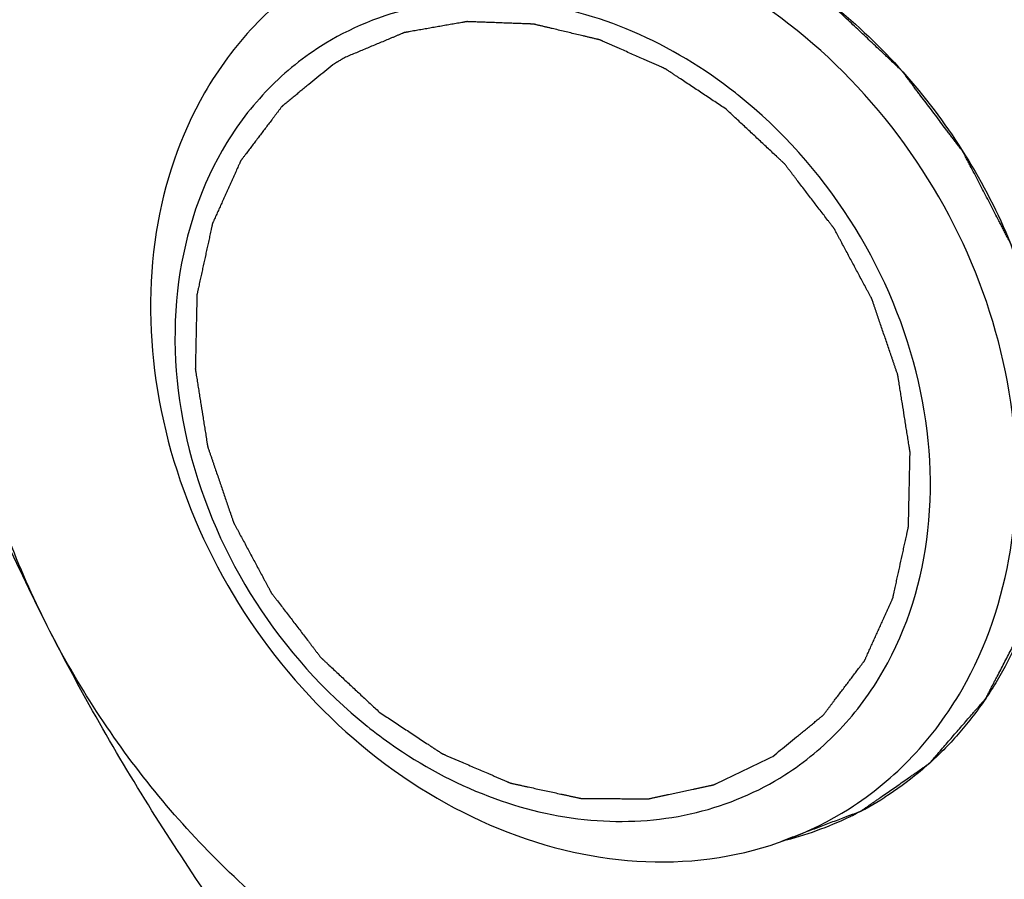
# Model space of a CAD drawing. Header units: millimetres. Extents: x 0 to 420, y 0 to 297.
# Tile 60 of 108: x 151.7 to 155.6, y 28.05 to 31.46. Entities that reach past the tile are written whole.
import ezdxf

# ---------------------------------------------------------------- set-up
doc = ezdxf.new("R2010")
doc.units = ezdxf.units.MM
doc.header["$LTSCALE"] = 23.1
doc.layers.get('0').update_dxf_attribs({"linetype": 'CONTINUOUS'})
doc.layers.add('NOS-TELESO', color=7, linetype='CONTINUOUS')
doc.layers.add('PRIR-VYST', color=7, linetype='CONTINUOUS')

msp = doc.modelspace()

# ---------------------------------------------------------------- linework, layer by layer
at = {"color": 7, "linetype": 'Continuous'}
for centre, radius, start, end in [((153.34007, 29.65561), 1.93076, 51.34359, 51.76517), ((154.28103, 30.16913), 1.93076, 231.34359, 231.76517), ((154.26426, 30.1474), 1.90331, 231.75699, 235.73579), ((154.40791, 29.50958), 1.33949, 296.1706, 302.46773), ((154.39449, 29.53925), 1.37204, 283.68747, 295.6899), ((154.40485, 29.51553), 1.34618, 295.73046, 296.17588)]:
    msp.add_arc(centre, radius, start, end, dxfattribs=at)
for points, knots in [([(154.00476, 32.88233), (154.12062, 32.86189), (154.3528, 32.80424), (154.69092, 32.67222), (155.01802, 32.49583), (155.3285, 32.27814), (155.61716, 32.02287), (155.87915, 31.73436), (156.11002, 31.41754), (156.24087, 31.19054), (156.29998, 31.07392)], [0, 0, 0, 0, 0.116708, 0.2364925, 0.3591935, 0.4844701, 0.6118311, 0.7406702, 0.8703019, 1, 1, 1, 1]), ([(151.15546, 30.68382), (151.19634, 30.77725), (151.28283, 30.96843), (151.42435, 31.26013), (151.58299, 31.56461), (151.69772, 31.77027), (151.75808, 31.87524)], [0, 0, 0, 0, 0.2290383, 0.4712067, 0.7280446, 1, 1, 1, 1]), ([(151.80662, 29.05974), (151.6898, 29.29021), (151.50727, 29.77011), (151.41822, 30.40005), (151.43919, 30.89071), (151.49945, 31.24127), (151.60346, 31.57195), (151.70211, 31.77791), (151.75808, 31.87524)], [0, 0, 0, 0, 0.264806, 0.5214932, 0.6458019, 0.7669471, 0.884936, 1, 1, 1, 1]), ([(155.43338, 28.8066), (155.53062, 28.9757), (155.66168, 29.36889), (155.64993, 30.0015), (155.44597, 30.62872), (155.07328, 31.18321), (154.57183, 31.6057), (153.99303, 31.84838), (153.39816, 31.87834), (153.03315, 31.74382), (152.87838, 31.64533)], [0, 0, 0, 0, 0.1185213, 0.2452991, 0.3785116, 0.5138161, 0.6461285, 0.7714434, 0.888536, 1, 1, 1, 1]), ([(152.87838, 31.64533), (152.78701, 31.58719), (152.61655, 31.4462), (152.48549, 31.26828), (152.43047, 31.1726)], [0, 0, 0, 0, 0.4952686, 1, 1, 1, 1]), ([(154.53499, 31.17218), (154.41066, 31.27014), (154.14371, 31.43218), (153.70427, 31.55417), (153.26912, 31.53738), (153.00516, 31.42987), (152.89013, 31.35649)], [0, 0, 0, 0, 0.2699892, 0.5256835, 0.7672675, 1, 1, 1, 1]), ([(154.72094, 28.20661), (154.73878, 28.21337), (154.77445, 28.22687), (154.82795, 28.24713), (154.88146, 28.26739), (154.92605, 28.28428), (154.95726, 28.2961), (154.97509, 28.30285), (154.98624, 28.30707), (154.99516, 28.31045), (155.00184, 28.31298), (155.00853, 28.31551), (155.01522, 28.31805), (155.02079, 28.32016), (155.0247, 28.32164), (155.02693, 28.32248), (155.0286, 28.32311), (155.02999, 28.32364), (155.0311, 28.32407), (155.03224, 28.32444), (155.03343, 28.32534), (155.03538, 28.32667), (155.03781, 28.32837), (155.04072, 28.3304), (155.04364, 28.33243), (155.04752, 28.33514), (155.05432, 28.33988), (155.06404, 28.34665), (155.0757, 28.35477), (155.08736, 28.3629), (155.09901, 28.37102), (155.11456, 28.38185), (155.13399, 28.39539), (155.1573, 28.41164), (155.18062, 28.42788), (155.20394, 28.44413), (155.22337, 28.45767), (155.23891, 28.4685), (155.25057, 28.47663), (155.26223, 28.48475), (155.27194, 28.49152), (155.27971, 28.49693), (155.28554, 28.501), (155.2904, 28.50438), (155.29429, 28.50709), (155.29671, 28.50878), (155.29866, 28.51013), (155.30011, 28.51115), (155.30133, 28.512), (155.3023, 28.51267), (155.30291, 28.51309), (155.30333, 28.5134), (155.30358, 28.51355), (155.30377, 28.5138), (155.30402, 28.51408), (155.30462, 28.51478), (155.30593, 28.51627), (155.30792, 28.51858), (155.31033, 28.52134), (155.31353, 28.52503), (155.31753, 28.52964), (155.32233, 28.53516), (155.32874, 28.54254), (155.33994, 28.55544), (155.35595, 28.57387), (155.37516, 28.59599), (155.39437, 28.6181), (155.41358, 28.64022), (155.43279, 28.66234), (155.452, 28.68445), (155.46801, 28.70288), (155.48082, 28.71763), (155.49042, 28.72869), (155.50003, 28.73975), (155.50803, 28.74896), (155.51443, 28.75633), (155.51844, 28.76094), (155.52164, 28.76463), (155.52364, 28.76693), (155.52524, 28.76878), (155.52614, 28.76981), (155.52674, 28.7705), (155.52716, 28.77095), (155.52747, 28.77167), (155.52791, 28.77248), (155.52876, 28.77413), (155.53005, 28.7766), (155.53175, 28.77989), (155.53346, 28.78318), (155.53574, 28.78757), (155.53859, 28.79306), (155.54201, 28.79964), (155.54542, 28.80622), (155.54998, 28.815), (155.55568, 28.82598), (155.56251, 28.83914), (155.57163, 28.8567), (155.58302, 28.87865), (155.59669, 28.90498), (155.61036, 28.93132), (155.62403, 28.95766), (155.6377, 28.98399), (155.64909, 29.00594), (155.6582, 29.0235), (155.6639, 29.03447), (155.66846, 29.04325), (155.67187, 29.04983), (155.67529, 29.05642), (155.67814, 29.0619), (155.68042, 29.06629), (155.68213, 29.06958), (155.68355, 29.07233), (155.68469, 29.07452), (155.68541, 29.07589), (155.68589, 29.07686), (155.6862, 29.07739), (155.68633, 29.07805), (155.68656, 29.07883), (155.68689, 29.0801), (155.68731, 29.08168), (155.68831, 29.08547), (155.68981, 29.09116), (155.69182, 29.09875), (155.69449, 29.10886), (155.69783, 29.12151), (155.70185, 29.13668), (155.70586, 29.15185), (155.70987, 29.16703), (155.71522, 29.18726), (155.7219, 29.21255), (155.72992, 29.24289), (155.73795, 29.27324), (155.74597, 29.30359), (155.75265, 29.32888), (155.758, 29.34911), (155.76201, 29.36428), (155.76603, 29.37945), (155.76937, 29.3921), (155.77204, 29.40222), (155.77405, 29.4098), (155.77572, 29.41612), (155.77706, 29.42118), (155.77789, 29.42434), (155.77856, 29.42687), (155.77898, 29.42845), (155.77931, 29.42972), (155.77957, 29.43066), (155.77957, 29.43168), (155.77966, 29.43301), (155.77975, 29.43469), (155.7799, 29.43736), (155.78008, 29.4407), (155.7803, 29.44472), (155.7806, 29.45006), (155.78097, 29.45675), (155.78141, 29.46477), (155.78201, 29.47547), (155.78304, 29.49419), (155.78452, 29.52094), (155.7863, 29.55303), (155.78807, 29.58512), (155.78985, 29.61722), (155.79163, 29.64931), (155.7934, 29.6814), (155.79518, 29.71349), (155.79666, 29.74024), (155.79769, 29.75896), (155.79828, 29.76966), (155.79873, 29.77768), (155.7991, 29.78437), (155.79939, 29.78971), (155.79962, 29.79373), (155.7998, 29.79707), (155.79995, 29.79974), (155.80005, 29.80141), (155.8001, 29.80276), (155.80021, 29.80375), (155.80006, 29.8048), (155.79988, 29.8062), (155.79965, 29.80795), (155.79927, 29.81074), (155.79881, 29.81424), (155.79806, 29.81984), (155.79712, 29.82684), (155.796, 29.83523), (155.79451, 29.84643), (155.79264, 29.86042), (155.7904, 29.87721), (155.78815, 29.89401), (155.78516, 29.9164), (155.78143, 29.94439), (155.77694, 29.97797), (155.77246, 30.01156), (155.76797, 30.04514), (155.76423, 30.07313), (155.76124, 30.09552), (155.759, 30.11231), (155.75676, 30.1291), (155.75452, 30.1459), (155.75265, 30.15989), (155.75115, 30.17109), (155.75003, 30.17948), (155.74919, 30.18578), (155.74863, 30.18998), (155.74839, 30.19173), (155.74821, 30.19313), (155.74808, 30.194), (155.74802, 30.1947), (155.74778, 30.19538), (155.74742, 30.19657), (155.74687, 30.19826), (155.746, 30.20098), (155.74492, 30.20437), (155.74362, 30.20844), (155.74188, 30.21387), (155.73971, 30.22066), (155.73711, 30.2288), (155.73451, 30.23694), (155.73104, 30.2478), (155.7267, 30.26137), (155.71976, 30.28308), (155.71108, 30.31023), (155.70067, 30.3428), (155.69026, 30.37537), (155.67985, 30.40794), (155.66944, 30.44051), (155.66076, 30.46765), (155.65382, 30.48937), (155.64862, 30.50565), (155.64428, 30.51922), (155.64081, 30.53008), (155.63821, 30.53822), (155.63561, 30.54636), (155.63344, 30.55315), (155.6317, 30.55858), (155.6304, 30.56265), (155.6291, 30.56672), (155.62812, 30.56977), (155.62747, 30.57181), (155.62713, 30.57283), (155.62691, 30.57368), (155.62655, 30.57433), (155.62605, 30.57531), (155.62528, 30.57678), (155.62393, 30.57939), (155.62223, 30.58265), (155.61952, 30.58786), (155.61614, 30.59438), (155.61072, 30.60482), (155.60395, 30.61786), (155.59582, 30.63351), (155.58769, 30.64916), (155.57686, 30.67002), (155.56331, 30.6961), (155.54706, 30.7274), (155.5308, 30.7587), (155.51455, 30.79), (155.49829, 30.8213), (155.48204, 30.8526), (155.46849, 30.87868), (155.45901, 30.89694), (155.45359, 30.90737), (155.44953, 30.9152), (155.44614, 30.92172), (155.44344, 30.92694), (155.4414, 30.93084), (155.43972, 30.93412), (155.43851, 30.93638), (155.43787, 30.93771), (155.43724, 30.93859), (155.43658, 30.93945), (155.43571, 30.94061), (155.43419, 30.94263), (155.43201, 30.94551), (155.4294, 30.94897), (155.42592, 30.95359), (155.42157, 30.95936), (155.41635, 30.96628), (155.40939, 30.97551), (155.40069, 30.98705), (155.39024, 31.0009), (155.3798, 31.01474), (155.36588, 31.0332), (155.34847, 31.05628), (155.32759, 31.08397), (155.3067, 31.11166), (155.28582, 31.13935), (155.26842, 31.16243), (155.25449, 31.18089), (155.24405, 31.19473), (155.23361, 31.20858), (155.22317, 31.22243), (155.21446, 31.23396), (155.20837, 31.24204), (155.20489, 31.24666), (155.20228, 31.25012), (155.19967, 31.25358), (155.1975, 31.25647), (155.19575, 31.25876), (155.19469, 31.26023), (155.1936, 31.2612), (155.19255, 31.2622), (155.19122, 31.26344), (155.18964, 31.26494), (155.18752, 31.26693), (155.18382, 31.27041), (155.17854, 31.27539), (155.17219, 31.28136), (155.16373, 31.28932), (155.15316, 31.29927), (155.14047, 31.31122), (155.12355, 31.32714), (155.09394, 31.35501), (155.05164, 31.39482), (155.00088, 31.4426), (154.95012, 31.49037), (154.91628, 31.52222), (154.89936, 31.53815)], [0, 0, 0, 0, 0.015625, 0.03125, 0.046875, 0.0625, 0.0703125, 0.0742188, 0.078125, 0.0800781, 0.0820312, 0.0839844, 0.0859375, 0.0878906, 0.0888672, 0.0893555, 0.0898438, 0.090332, 0.0905762, 0.0908203, 0.0913086, 0.0917969, 0.0927734, 0.09375, 0.0947266, 0.0957031, 0.0976562, 0.1015625, 0.1054688, 0.109375, 0.1132812, 0.1171875, 0.125, 0.1328125, 0.140625, 0.1484375, 0.15625, 0.1601562, 0.1640625, 0.1679688, 0.171875, 0.1738281, 0.1757812, 0.1777344, 0.1787109, 0.1796875, 0.1801758, 0.1806641, 0.1811523, 0.1813965, 0.1816406, 0.1817627, 0.1818237, 0.1818848, 0.1820068, 0.1821289, 0.1826172, 0.1835938, 0.1845703, 0.1855469, 0.1875, 0.1894531, 0.1914062, 0.1953125, 0.203125, 0.2109375, 0.21875, 0.2265625, 0.234375, 0.2421875, 0.25, 0.2539062, 0.2578125, 0.2617188, 0.265625, 0.2675781, 0.2695312, 0.2705078, 0.2714844, 0.2719727, 0.2724609, 0.272583, 0.2727051, 0.2729492, 0.2731934, 0.2734375, 0.2744141, 0.2753906, 0.2763672, 0.2773438, 0.2792969, 0.28125, 0.2832031, 0.2851562, 0.2890625, 0.2929688, 0.296875, 0.3046875, 0.3125, 0.3203125, 0.328125, 0.3359375, 0.34375, 0.3476562, 0.3515625, 0.3535156, 0.3554688, 0.3574219, 0.359375, 0.3603516, 0.3613281, 0.3623047, 0.362793, 0.3632812, 0.3635254, 0.3636475, 0.3637695, 0.3640137, 0.3642578, 0.3647461, 0.3652344, 0.3671875, 0.3691406, 0.3710938, 0.375, 0.3789062, 0.3828125, 0.3867188, 0.390625, 0.3984375, 0.40625, 0.4140625, 0.421875, 0.4296875, 0.4335938, 0.4375, 0.4414062, 0.4453125, 0.4472656, 0.4492188, 0.4511719, 0.4521484, 0.453125, 0.4536133, 0.4541016, 0.4543457, 0.4545898, 0.454834, 0.4550781, 0.4555664, 0.4560547, 0.4570312, 0.4580078, 0.4589844, 0.4609375, 0.4628906, 0.4648438, 0.46875, 0.4765625, 0.484375, 0.4921875, 0.5, 0.5078125, 0.515625, 0.5234375, 0.53125, 0.5351562, 0.5371094, 0.5390625, 0.5410156, 0.5419922, 0.5429688, 0.5439453, 0.5444336, 0.5449219, 0.545166, 0.5454102, 0.5456543, 0.5458984, 0.5463867, 0.546875, 0.5478516, 0.5488281, 0.5507812, 0.5527344, 0.5546875, 0.5585938, 0.5625, 0.5664062, 0.5703125, 0.578125, 0.5859375, 0.59375, 0.6015625, 0.609375, 0.6132812, 0.6171875, 0.6210938, 0.625, 0.6289062, 0.6308594, 0.6328125, 0.6347656, 0.6352539, 0.6357422, 0.6359863, 0.6362305, 0.6363525, 0.6364746, 0.6367188, 0.637207, 0.6376953, 0.6386719, 0.6396484, 0.640625, 0.6425781, 0.6445312, 0.6464844, 0.6484375, 0.6523438, 0.65625, 0.6640625, 0.671875, 0.6796875, 0.6875, 0.6953125, 0.703125, 0.7070312, 0.7109375, 0.7148438, 0.7167969, 0.71875, 0.7207031, 0.7226562, 0.7236328, 0.7246094, 0.7255859, 0.7265625, 0.7268066, 0.7270508, 0.7272949, 0.727417, 0.7275391, 0.7280273, 0.7285156, 0.7294922, 0.7304688, 0.7324219, 0.734375, 0.7382812, 0.7421875, 0.7460938, 0.75, 0.7578125, 0.765625, 0.7734375, 0.78125, 0.7890625, 0.796875, 0.8046875, 0.8085938, 0.8105469, 0.8125, 0.8144531, 0.8154297, 0.8164062, 0.8173828, 0.8178711, 0.8181152, 0.8183594, 0.8186035, 0.8188477, 0.8193359, 0.8203125, 0.8212891, 0.8222656, 0.8242188, 0.8261719, 0.828125, 0.8320312, 0.8359375, 0.8398438, 0.84375, 0.8515625, 0.859375, 0.8671875, 0.875, 0.8828125, 0.8867188, 0.890625, 0.8945312, 0.8984375, 0.9023438, 0.9042969, 0.9052734, 0.90625, 0.9072266, 0.9082031, 0.9086914, 0.9091797, 0.9094238, 0.909668, 0.9101562, 0.9106445, 0.9111328, 0.9121094, 0.9140625, 0.9160156, 0.9179688, 0.921875, 0.9257812, 0.9296875, 0.9375, 0.953125, 0.96875, 0.984375, 1, 1, 1, 1]), ([(154.89936, 31.53815), (155.00046, 31.45849), (155.19065, 31.28042), (155.42933, 30.97041), (155.61588, 30.62605), (155.74316, 30.26029), (155.80631, 29.88685), (155.80321, 29.57767), (155.76626, 29.3408), (155.72229, 29.1716), (155.66222, 29.01099), (155.61136, 28.90976), (155.58345, 28.86122)], [0, 0, 0, 0, 0.1290813, 0.2598894, 0.3907977, 0.5201677, 0.6465424, 0.7688352, 0.828327, 0.8866504, 0.9438457, 1, 1, 1, 1]), ([(154.49798, 31.10781), (154.48295, 31.1178), (154.4529, 31.13778), (154.41533, 31.16274), (154.38528, 31.18272), (154.36274, 31.1977), (154.3402, 31.21268), (154.32141, 31.22516), (154.30639, 31.23515), (154.29512, 31.24264), (154.28573, 31.24888), (154.27821, 31.25387), (154.27258, 31.25762), (154.26788, 31.26074), (154.26412, 31.26324), (154.26178, 31.2648), (154.2599, 31.26605), (154.25872, 31.26682), (154.25791, 31.26738), (154.25743, 31.26767), (154.25691, 31.26788), (154.25628, 31.26817), (154.25475, 31.26884), (154.25246, 31.26986), (154.24941, 31.27121), (154.24635, 31.27256), (154.24228, 31.27436), (154.23516, 31.27751), (154.22498, 31.28201), (154.21276, 31.28741), (154.20054, 31.29281), (154.18833, 31.29821), (154.17204, 31.30541), (154.15168, 31.31441), (154.12725, 31.32521), (154.10282, 31.33601), (154.08246, 31.34501), (154.06617, 31.35221), (154.05396, 31.35761), (154.04174, 31.36301), (154.02953, 31.36841), (154.01935, 31.37291), (154.01222, 31.37606), (154.00815, 31.37786), (154.0051, 31.37921), (154.00204, 31.38056), (153.99975, 31.38157), (153.99823, 31.38225), (153.99759, 31.38252), (153.99708, 31.38277), (153.99657, 31.38291), (153.99567, 31.38311), (153.99439, 31.38342), (153.99234, 31.38391), (153.98978, 31.38452), (153.98568, 31.3855), (153.98056, 31.38671), (153.97442, 31.38818), (153.96622, 31.39013), (153.95598, 31.39257), (153.94368, 31.3955), (153.92729, 31.3994), (153.9068, 31.40428), (153.88222, 31.41013), (153.85763, 31.41598), (153.83305, 31.42184), (153.81256, 31.42671), (153.79617, 31.43062), (153.78388, 31.43354), (153.77363, 31.43598), (153.76544, 31.43793), (153.75929, 31.4394), (153.75314, 31.44086), (153.74802, 31.44208), (153.74392, 31.44305), (153.74136, 31.44366), (153.73931, 31.44415), (153.73778, 31.44452), (153.7365, 31.44483), (153.73547, 31.44506), (153.73471, 31.44529), (153.73393, 31.44527), (153.7329, 31.44532), (153.7316, 31.44536), (153.73005, 31.44542), (153.72799, 31.4455), (153.72541, 31.44559), (153.72127, 31.44575), (153.71611, 31.44594), (153.70991, 31.44617), (153.70371, 31.4464), (153.69544, 31.4467), (153.68511, 31.44709), (153.67272, 31.44755), (153.65619, 31.44816), (153.63552, 31.44893), (153.61073, 31.44985), (153.58593, 31.45076), (153.56114, 31.45168), (153.54048, 31.45245), (153.52395, 31.45306), (153.51155, 31.45352), (153.50122, 31.4539), (153.49295, 31.45421), (153.48676, 31.45444), (153.48159, 31.45463), (153.47746, 31.45479), (153.47487, 31.45488), (153.47281, 31.45496), (153.47152, 31.455), (153.47061, 31.45505), (153.4701, 31.45505), (153.46962, 31.45494), (153.46901, 31.45484), (153.46756, 31.45458), (153.46538, 31.4542), (153.46248, 31.45369), (153.45957, 31.45318), (153.4557, 31.4525), (153.44892, 31.45131), (153.43924, 31.44961), (153.42762, 31.44757), (153.41599, 31.44553), (153.40437, 31.44349), (153.38888, 31.44077), (153.36951, 31.43737), (153.34627, 31.43329), (153.32303, 31.42921), (153.30366, 31.42581), (153.28817, 31.42309), (153.27654, 31.42105), (153.26492, 31.41901), (153.2533, 31.41697), (153.24362, 31.41527), (153.23684, 31.41408), (153.23297, 31.4134), (153.23006, 31.41289), (153.22716, 31.41238), (153.22498, 31.41199), (153.22352, 31.41174), (153.22292, 31.41163), (153.22243, 31.41156), (153.22197, 31.41139), (153.22118, 31.41104), (153.22003, 31.41057), (153.21821, 31.40981), (153.21593, 31.40885), (153.21228, 31.40732), (153.20771, 31.40541), (153.20224, 31.40311), (153.19494, 31.40005), (153.18581, 31.39623), (153.17486, 31.39164), (153.16026, 31.38552), (153.14201, 31.37787), (153.1201, 31.36869), (153.0982, 31.3595), (153.069, 31.34726), (153.0325, 31.33196), (153.00329, 31.31972), (152.98869, 31.3136)], [0, 0, 0, 0, 0.03125, 0.0625, 0.078125, 0.09375, 0.109375, 0.125, 0.1328125, 0.140625, 0.1484375, 0.1523438, 0.15625, 0.1601562, 0.1621094, 0.1640625, 0.1650391, 0.1660156, 0.1665039, 0.166748, 0.1669922, 0.1674805, 0.1679688, 0.1699219, 0.171875, 0.1738281, 0.1757812, 0.1796875, 0.1875, 0.1953125, 0.203125, 0.2109375, 0.21875, 0.234375, 0.25, 0.265625, 0.28125, 0.2890625, 0.296875, 0.3046875, 0.3125, 0.3203125, 0.3242188, 0.3261719, 0.328125, 0.3300781, 0.3320312, 0.3325195, 0.3330078, 0.333252, 0.3334961, 0.3339844, 0.3349609, 0.3359375, 0.3378906, 0.3398438, 0.34375, 0.3476562, 0.3515625, 0.359375, 0.3671875, 0.375, 0.390625, 0.40625, 0.421875, 0.4375, 0.453125, 0.4609375, 0.46875, 0.4765625, 0.4804688, 0.484375, 0.4882812, 0.4921875, 0.4941406, 0.4960938, 0.4970703, 0.4980469, 0.4990234, 0.4995117, 0.5, 0.5004883, 0.5009766, 0.5019531, 0.5029297, 0.5039062, 0.5058594, 0.5078125, 0.5117188, 0.515625, 0.5195312, 0.5234375, 0.53125, 0.5390625, 0.546875, 0.5625, 0.578125, 0.59375, 0.609375, 0.625, 0.6328125, 0.640625, 0.6484375, 0.6523438, 0.65625, 0.6601562, 0.6621094, 0.6640625, 0.6650391, 0.6660156, 0.6665039, 0.666748, 0.6669922, 0.6674805, 0.6679688, 0.6699219, 0.671875, 0.6738281, 0.6757812, 0.6796875, 0.6875, 0.6953125, 0.703125, 0.7109375, 0.71875, 0.734375, 0.75, 0.765625, 0.78125, 0.7890625, 0.796875, 0.8046875, 0.8125, 0.8203125, 0.8242188, 0.8261719, 0.828125, 0.8300781, 0.8320312, 0.8325195, 0.8330078, 0.833252, 0.8334961, 0.8339844, 0.8349609, 0.8359375, 0.8378906, 0.8398438, 0.84375, 0.8476562, 0.8515625, 0.859375, 0.8671875, 0.875, 0.890625, 0.90625, 0.921875, 0.9375, 0.96875, 1, 1, 1, 1]), ([(152.89013, 31.35649), (152.81063, 31.30578), (152.66234, 31.1829), (152.54827, 31.02798), (152.50036, 30.94467)], [0, 0, 0, 0, 0.4952705, 1, 1, 1, 1]), ([(152.98869, 31.3136), (152.98466, 31.31131), (152.97659, 31.30671), (152.96658, 31.30085), (152.95964, 31.29665), (152.95616, 31.29455), (152.95419, 31.29333), (152.9527, 31.29242), (152.95122, 31.29151), (152.95011, 31.29083), (152.94937, 31.29037), (152.949, 31.29015), (152.94861, 31.2899), (152.94793, 31.28948), (152.94714, 31.28898), (152.94585, 31.28817), (152.94424, 31.28716), (152.94166, 31.28554), (152.93973, 31.28432), (152.93844, 31.28352)], [0, 0, 0, 0, 0.25, 0.5, 0.625, 0.6875, 0.71875, 0.75, 0.78125, 0.8125, 0.8203125, 0.828125, 0.8359375, 0.84375, 0.859375, 0.875, 0.90625, 0.9375, 1, 1, 1, 1]), ([(152.93844, 31.28352), (152.92796, 31.27494), (152.907, 31.25779), (152.87556, 31.23207), (152.84936, 31.21063), (152.8284, 31.19348), (152.81268, 31.18062), (152.79696, 31.16776), (152.78124, 31.1549), (152.76814, 31.14418), (152.75766, 31.1356), (152.75111, 31.13025), (152.74653, 31.12649), (152.74391, 31.12435), (152.74194, 31.12274), (152.7403, 31.1214), (152.73899, 31.12033), (152.73802, 31.11952), (152.73718, 31.11887), (152.73667, 31.11815), (152.73614, 31.11745), (152.73548, 31.11658), (152.73389, 31.11448), (152.7315, 31.11134), (152.72832, 31.10714), (152.72514, 31.10295), (152.7209, 31.09736), (152.71561, 31.09037), (152.70925, 31.08198), (152.70289, 31.07359), (152.69441, 31.06241), (152.68381, 31.04843), (152.67109, 31.03166), (152.65838, 31.01488), (152.64566, 30.99811), (152.63294, 30.98133), (152.62023, 30.96456), (152.60751, 30.94778), (152.59691, 30.9338), (152.58949, 30.92402), (152.58525, 30.91843), (152.58207, 30.91423), (152.57943, 30.91074), (152.5773, 30.90794), (152.57573, 30.90584), (152.57436, 30.90412), (152.57368, 30.90246), (152.57294, 30.90085), (152.57203, 30.89881), (152.57056, 30.89557), (152.56873, 30.89152), (152.5658, 30.88503), (152.56214, 30.87692), (152.55775, 30.86719), (152.55336, 30.85746), (152.54896, 30.84773), (152.54311, 30.83475), (152.53579, 30.81853), (152.527, 30.79907), (152.51821, 30.77961), (152.50943, 30.76015), (152.50064, 30.74068), (152.49332, 30.72447), (152.48746, 30.71149), (152.48307, 30.70176), (152.47868, 30.69203), (152.47429, 30.6823), (152.47063, 30.67419), (152.4677, 30.6677), (152.46587, 30.66365), (152.4644, 30.6604), (152.46348, 30.65838), (152.46276, 30.65675), (152.46197, 30.65516), (152.46152, 30.65284), (152.4609, 30.65009), (152.4601, 30.6464), (152.45909, 30.64181), (152.45789, 30.63629), (152.45628, 30.62893), (152.45347, 30.61605), (152.44945, 30.59766), (152.44463, 30.57558), (152.43981, 30.55351), (152.43339, 30.52408), (152.42696, 30.49464), (152.42053, 30.46521), (152.41652, 30.44682), (152.4133, 30.4321), (152.41089, 30.42106), (152.40848, 30.41002), (152.40648, 30.40083), (152.40487, 30.39347), (152.40366, 30.38795), (152.40246, 30.38243), (152.40155, 30.37829), (152.40095, 30.37553), (152.4007, 30.37438), (152.40051, 30.37346), (152.40027, 30.37255), (152.40027, 30.37134), (152.40023, 30.3699), (152.40019, 30.36798), (152.40014, 30.36558), (152.40008, 30.36269), (152.39999, 30.35885), (152.39985, 30.35212), (152.39964, 30.3425), (152.3993, 30.32712), (152.39888, 30.30789), (152.39838, 30.28482), (152.39771, 30.25405), (152.39704, 30.22329), (152.39637, 30.19252), (152.39587, 30.16945), (152.39545, 30.15022), (152.39512, 30.13484), (152.39486, 30.1233), (152.39461, 30.11177), (152.3944, 30.10215), (152.39424, 30.09446), (152.39413, 30.08965), (152.39405, 30.08581), (152.39398, 30.08292), (152.39394, 30.08052), (152.39389, 30.07884), (152.39389, 30.07787), (152.39382, 30.07716), (152.39399, 30.0764), (152.39413, 30.07541), (152.39442, 30.07366), (152.39481, 30.07116), (152.39529, 30.06816), (152.39593, 30.06416), (152.39672, 30.05917), (152.398, 30.05117), (152.39959, 30.04118), (152.4015, 30.02919), (152.4034, 30.0172), (152.40595, 30.00121), (152.40913, 29.98122), (152.41295, 29.95724), (152.41804, 29.92526), (152.42313, 29.89328), (152.42822, 29.8613), (152.43203, 29.83732), (152.43522, 29.81733), (152.43776, 29.80134), (152.43935, 29.79135), (152.44046, 29.78435), (152.4411, 29.78036), (152.44158, 29.77736), (152.44198, 29.77486), (152.44229, 29.77286), (152.44254, 29.77136), (152.44271, 29.77011), (152.44308, 29.76913), (152.44357, 29.76766), (152.44467, 29.76447), (152.44634, 29.75957), (152.44835, 29.75368), (152.45036, 29.74779), (152.45303, 29.73995), (152.45638, 29.73014), (152.4604, 29.71836), (152.46442, 29.70659), (152.46977, 29.69089), (152.47647, 29.67127), (152.48718, 29.63988), (152.49789, 29.60848), (152.5086, 29.57709), (152.51664, 29.55355), (152.52467, 29.53), (152.53136, 29.51038), (152.53605, 29.49664), (152.53873, 29.4888), (152.54074, 29.48291), (152.54241, 29.478), (152.54375, 29.47408), (152.54477, 29.47114), (152.54556, 29.46867), (152.54659, 29.46688), (152.54755, 29.46505), (152.54878, 29.46279), (152.55072, 29.45915), (152.55316, 29.45461), (152.55706, 29.44734), (152.56193, 29.43825), (152.56777, 29.42735), (152.57557, 29.41281), (152.58531, 29.39464), (152.59701, 29.37284), (152.6087, 29.35103), (152.62039, 29.32922), (152.63209, 29.30742), (152.64378, 29.28561), (152.65547, 29.26381), (152.66522, 29.24564), (152.67301, 29.2311), (152.67886, 29.2202), (152.68373, 29.21111), (152.68763, 29.20384), (152.69006, 29.1993), (152.69201, 29.19567), (152.69323, 29.19339), (152.69421, 29.19158), (152.69513, 29.18974), (152.69677, 29.18768), (152.69867, 29.18517), (152.70122, 29.18184), (152.70441, 29.17768), (152.70824, 29.17268), (152.71334, 29.16602), (152.72227, 29.15437), (152.73503, 29.13772), (152.75033, 29.11773), (152.76564, 29.09775), (152.78605, 29.07111), (152.80646, 29.04447), (152.82687, 29.01782), (152.83962, 29.00117), (152.84983, 28.98785), (152.85748, 28.97786), (152.86513, 28.96787), (152.87151, 28.95954), (152.87661, 28.95288), (152.88044, 28.94789), (152.88427, 28.94289), (152.88746, 28.93873), (152.88952, 28.93602), (152.89049, 28.93478), (152.8911, 28.93392), (152.89206, 28.93306), (152.89319, 28.93199), (152.8947, 28.93058), (152.89659, 28.92881), (152.89886, 28.9267), (152.90188, 28.92387), (152.90716, 28.91893), (152.91471, 28.91186), (152.9268, 28.90056), (152.9419, 28.88644), (152.96002, 28.86948), (152.97814, 28.85253), (152.99627, 28.83558), (153.02043, 28.81298), (153.05063, 28.78473), (153.08688, 28.75083), (153.11104, 28.72822), (153.12313, 28.71692)], [0, 0, 0, 0, 0.015625, 0.03125, 0.046875, 0.0546875, 0.0625, 0.0703125, 0.078125, 0.0859375, 0.0898438, 0.09375, 0.0957031, 0.0966797, 0.0976562, 0.0986328, 0.0991211, 0.0996094, 0.1000977, 0.1003418, 0.1005859, 0.1010742, 0.1015625, 0.1035156, 0.1054688, 0.1074219, 0.109375, 0.1132812, 0.1171875, 0.1210938, 0.125, 0.1328125, 0.140625, 0.1484375, 0.15625, 0.1640625, 0.171875, 0.1796875, 0.1875, 0.1914062, 0.1933594, 0.1953125, 0.1972656, 0.1982422, 0.1992188, 0.2001953, 0.2006836, 0.2011719, 0.2021484, 0.203125, 0.2050781, 0.2070312, 0.2109375, 0.2148438, 0.21875, 0.2226562, 0.2265625, 0.234375, 0.2421875, 0.25, 0.2578125, 0.265625, 0.2734375, 0.2773438, 0.28125, 0.2851562, 0.2890625, 0.2929688, 0.2949219, 0.296875, 0.2978516, 0.2988281, 0.2993164, 0.2998047, 0.3007812, 0.3017578, 0.3027344, 0.3046875, 0.3066406, 0.3085938, 0.3125, 0.3203125, 0.328125, 0.3359375, 0.34375, 0.359375, 0.3671875, 0.375, 0.3789062, 0.3828125, 0.3867188, 0.390625, 0.3925781, 0.3945312, 0.3964844, 0.3984375, 0.3989258, 0.3994141, 0.3996582, 0.3999023, 0.4003906, 0.4008789, 0.4013672, 0.4023438, 0.4033203, 0.4042969, 0.40625, 0.4101562, 0.4140625, 0.421875, 0.4296875, 0.4375, 0.453125, 0.4609375, 0.46875, 0.4765625, 0.4804688, 0.484375, 0.4882812, 0.4921875, 0.4941406, 0.4960938, 0.4970703, 0.4980469, 0.4990234, 0.4995117, 0.4997559, 0.5, 0.5002441, 0.5004883, 0.5009766, 0.5019531, 0.5029297, 0.5039062, 0.5058594, 0.5078125, 0.5117188, 0.515625, 0.5195312, 0.5234375, 0.53125, 0.5390625, 0.546875, 0.5625, 0.5703125, 0.578125, 0.5859375, 0.5898438, 0.59375, 0.5957031, 0.5966797, 0.5976562, 0.5986328, 0.5991211, 0.5996094, 0.6000977, 0.6003418, 0.6005859, 0.6015625, 0.6035156, 0.6054688, 0.6074219, 0.609375, 0.6132812, 0.6171875, 0.6210938, 0.625, 0.6328125, 0.640625, 0.65625, 0.6640625, 0.671875, 0.6796875, 0.6875, 0.6914062, 0.6933594, 0.6953125, 0.6972656, 0.6982422, 0.6992188, 0.7001953, 0.7006836, 0.7011719, 0.7021484, 0.703125, 0.7050781, 0.7070312, 0.7109375, 0.7148438, 0.71875, 0.7265625, 0.734375, 0.7421875, 0.75, 0.7578125, 0.765625, 0.7734375, 0.78125, 0.7851562, 0.7890625, 0.7929688, 0.7949219, 0.796875, 0.7978516, 0.7988281, 0.7993164, 0.7998047, 0.8007812, 0.8017578, 0.8027344, 0.8046875, 0.8066406, 0.8085938, 0.8125, 0.8203125, 0.828125, 0.8359375, 0.84375, 0.859375, 0.8671875, 0.875, 0.8789062, 0.8828125, 0.8867188, 0.890625, 0.8925781, 0.8945312, 0.8964844, 0.8984375, 0.8994141, 0.8996582, 0.8999023, 0.9003906, 0.9008789, 0.9013672, 0.9023438, 0.9033203, 0.9042969, 0.90625, 0.9101562, 0.9140625, 0.921875, 0.9296875, 0.9375, 0.9453125, 0.953125, 0.96875, 0.984375, 1, 1, 1, 1]), ([(152.43047, 31.1726), (152.33323, 31.0035), (152.20217, 30.61031), (152.21393, 29.9777), (152.41788, 29.35048), (152.79057, 28.79599), (153.29202, 28.3735), (153.87082, 28.13082), (154.46569, 28.10086), (154.8307, 28.23538), (154.98547, 28.33387)], [0, 0, 0, 0, 0.1185213, 0.2452991, 0.3785116, 0.5138161, 0.6461285, 0.7714434, 0.888536, 1, 1, 1, 1]), ([(155.12074, 28.88007), (155.21792, 29.04907), (155.33881, 29.45017), (155.28287, 30.08525), (155.01703, 30.6905), (154.71798, 31.02588), (154.54612, 31.16335)], [0, 0, 0, 0, 0.2305879, 0.4792226, 0.7397003, 1, 1, 1, 1]), ([(154.68267, 28.54122), (154.69315, 28.5498), (154.71411, 28.56695), (154.74554, 28.59267), (154.77174, 28.61411), (154.7927, 28.63125), (154.80842, 28.64412), (154.82414, 28.65698), (154.83986, 28.66984), (154.85296, 28.68056), (154.86344, 28.68913), (154.86999, 28.69449), (154.87458, 28.69824), (154.8772, 28.70039), (154.87916, 28.70199), (154.8808, 28.70334), (154.88211, 28.7044), (154.88309, 28.70522), (154.88392, 28.70586), (154.88443, 28.70659), (154.88497, 28.70728), (154.88563, 28.70816), (154.88722, 28.71026), (154.8896, 28.7134), (154.89278, 28.7176), (154.89596, 28.72179), (154.9002, 28.72738), (154.9055, 28.73437), (154.91186, 28.74276), (154.91822, 28.75115), (154.92669, 28.76233), (154.93729, 28.77631), (154.95001, 28.79308), (154.96273, 28.80986), (154.97544, 28.82663), (154.98816, 28.84341), (155.00088, 28.86018), (155.0136, 28.87696), (155.02419, 28.89094), (155.03161, 28.90072), (155.03585, 28.90631), (155.03903, 28.91051), (155.04168, 28.914), (155.0438, 28.91679), (155.04538, 28.9189), (155.04675, 28.92062), (155.04742, 28.92228), (155.04817, 28.92389), (155.04907, 28.92592), (155.05054, 28.92917), (155.05237, 28.93322), (155.0553, 28.93971), (155.05896, 28.94782), (155.06335, 28.95755), (155.06775, 28.96728), (155.07214, 28.97701), (155.078, 28.98999), (155.08532, 29.0062), (155.0941, 29.02567), (155.10289, 29.04513), (155.11167, 29.06459), (155.12046, 29.08405), (155.12778, 29.10027), (155.13364, 29.11325), (155.13803, 29.12298), (155.14242, 29.13271), (155.14682, 29.14244), (155.15048, 29.15055), (155.15341, 29.15704), (155.15524, 29.16109), (155.1567, 29.16434), (155.15762, 29.16636), (155.15834, 29.16799), (155.15913, 29.16957), (155.15959, 29.1719), (155.1602, 29.17465), (155.161, 29.17833), (155.16201, 29.18293), (155.16321, 29.18845), (155.16482, 29.19581), (155.16763, 29.20869), (155.17165, 29.22708), (155.17647, 29.24916), (155.18129, 29.27123), (155.18772, 29.30066), (155.19414, 29.33009), (155.20057, 29.35953), (155.20459, 29.37792), (155.2078, 29.39264), (155.21021, 29.40368), (155.21262, 29.41471), (155.21463, 29.42391), (155.21623, 29.43127), (155.21744, 29.43679), (155.21864, 29.44231), (155.21955, 29.44644), (155.22015, 29.4492), (155.2204, 29.45035), (155.2206, 29.45128), (155.22083, 29.45219), (155.22083, 29.45339), (155.22087, 29.45484), (155.22091, 29.45676), (155.22096, 29.45916), (155.22103, 29.46205), (155.22111, 29.46589), (155.22126, 29.47262), (155.22147, 29.48224), (155.2218, 29.49762), (155.22222, 29.51685), (155.22272, 29.53992), (155.22339, 29.57068), (155.22406, 29.60145), (155.22473, 29.63221), (155.22523, 29.65529), (155.22565, 29.67452), (155.22599, 29.6899), (155.22624, 29.70144), (155.22649, 29.71297), (155.2267, 29.72259), (155.22687, 29.73028), (155.22697, 29.73508), (155.22705, 29.73893), (155.22712, 29.74181), (155.22717, 29.74422), (155.22721, 29.7459), (155.22722, 29.74686), (155.22728, 29.74757), (155.22711, 29.74833), (155.22697, 29.74933), (155.22668, 29.75108), (155.22629, 29.75358), (155.22581, 29.75658), (155.22518, 29.76057), (155.22438, 29.76557), (155.22311, 29.77356), (155.22152, 29.78356), (155.21961, 29.79555), (155.2177, 29.80754), (155.21515, 29.82353), (155.21197, 29.84352), (155.20816, 29.8675), (155.20307, 29.89948), (155.19798, 29.93146), (155.19289, 29.96344), (155.18907, 29.98742), (155.18589, 30.00741), (155.18334, 30.0234), (155.18175, 30.03339), (155.18064, 30.04038), (155.18, 30.04438), (155.17953, 30.04738), (155.17913, 30.04988), (155.17881, 30.05188), (155.17856, 30.05337), (155.17839, 30.05463), (155.17802, 30.0556), (155.17753, 30.05708), (155.17643, 30.06026), (155.17477, 30.06517), (155.17276, 30.07106), (155.17075, 30.07694), (155.16807, 30.08479), (155.16472, 30.0946), (155.16071, 30.10637), (155.15669, 30.11815), (155.15133, 30.13384), (155.14464, 30.15347), (155.13393, 30.18486), (155.12321, 30.21625), (155.1125, 30.24765), (155.10447, 30.27119), (155.09643, 30.29474), (155.08974, 30.31436), (155.08505, 30.32809), (155.08237, 30.33594), (155.08037, 30.34183), (155.07869, 30.34673), (155.07736, 30.35066), (155.07634, 30.3536), (155.07554, 30.35607), (155.07451, 30.35786), (155.07355, 30.35968), (155.07233, 30.36195), (155.07038, 30.36559), (155.06794, 30.37013), (155.06405, 30.3774), (155.05918, 30.38648), (155.05333, 30.39739), (155.04553, 30.41192), (155.03579, 30.4301), (155.0241, 30.4519), (155.0124, 30.47371), (155.00071, 30.49551), (154.98902, 30.51732), (154.97732, 30.53912), (154.96563, 30.56093), (154.95589, 30.5791), (154.94809, 30.59364), (154.94225, 30.60454), (154.93737, 30.61363), (154.93348, 30.6209), (154.93104, 30.62544), (154.92909, 30.62907), (154.92788, 30.63135), (154.92689, 30.63316), (154.92597, 30.635), (154.92433, 30.63706), (154.92243, 30.63957), (154.91988, 30.6429), (154.91669, 30.64706), (154.91286, 30.65205), (154.90776, 30.65872), (154.89883, 30.67037), (154.88608, 30.68702), (154.87077, 30.707), (154.85546, 30.72699), (154.83506, 30.75363), (154.81465, 30.78027), (154.79424, 30.80691), (154.78148, 30.82357), (154.77128, 30.83689), (154.76362, 30.84688), (154.75597, 30.85687), (154.74959, 30.86519), (154.74449, 30.87186), (154.74066, 30.87685), (154.73684, 30.88185), (154.73364, 30.88601), (154.73158, 30.88872), (154.73061, 30.88996), (154.73, 30.89082), (154.72904, 30.89168), (154.72791, 30.89275), (154.7264, 30.89416), (154.72451, 30.89592), (154.72225, 30.89804), (154.71923, 30.90087), (154.71394, 30.90581), (154.70639, 30.91287), (154.69431, 30.92418), (154.6792, 30.9383), (154.66108, 30.95525), (154.64296, 30.9722), (154.62484, 30.98916), (154.60067, 31.01176), (154.57047, 31.04001), (154.53422, 31.07391), (154.51006, 31.09651), (154.49798, 31.10781)], [0, 0, 0, 0, 0.015625, 0.03125, 0.046875, 0.0546875, 0.0625, 0.0703125, 0.078125, 0.0859375, 0.0898438, 0.09375, 0.0957031, 0.0966797, 0.0976562, 0.0986328, 0.0991211, 0.0996094, 0.1000977, 0.1003418, 0.1005859, 0.1010742, 0.1015625, 0.1035156, 0.1054688, 0.1074219, 0.109375, 0.1132812, 0.1171875, 0.1210938, 0.125, 0.1328125, 0.140625, 0.1484375, 0.15625, 0.1640625, 0.171875, 0.1796875, 0.1875, 0.1914062, 0.1933594, 0.1953125, 0.1972656, 0.1982422, 0.1992188, 0.2001953, 0.2006836, 0.2011719, 0.2021484, 0.203125, 0.2050781, 0.2070312, 0.2109375, 0.2148438, 0.21875, 0.2226562, 0.2265625, 0.234375, 0.2421875, 0.25, 0.2578125, 0.265625, 0.2734375, 0.2773438, 0.28125, 0.2851562, 0.2890625, 0.2929688, 0.2949219, 0.296875, 0.2978516, 0.2988281, 0.2993164, 0.2998047, 0.3007812, 0.3017578, 0.3027344, 0.3046875, 0.3066406, 0.3085938, 0.3125, 0.3203125, 0.328125, 0.3359375, 0.34375, 0.359375, 0.3671875, 0.375, 0.3789062, 0.3828125, 0.3867188, 0.390625, 0.3925781, 0.3945312, 0.3964844, 0.3984375, 0.3989258, 0.3994141, 0.3996582, 0.3999023, 0.4003906, 0.4008789, 0.4013672, 0.4023438, 0.4033203, 0.4042969, 0.40625, 0.4101562, 0.4140625, 0.421875, 0.4296875, 0.4375, 0.453125, 0.4609375, 0.46875, 0.4765625, 0.4804688, 0.484375, 0.4882812, 0.4921875, 0.4941406, 0.4960938, 0.4970703, 0.4980469, 0.4990234, 0.4995117, 0.4997559, 0.5, 0.5002441, 0.5004883, 0.5009766, 0.5019531, 0.5029297, 0.5039062, 0.5058594, 0.5078125, 0.5117188, 0.515625, 0.5195312, 0.5234375, 0.53125, 0.5390625, 0.546875, 0.5625, 0.5703125, 0.578125, 0.5859375, 0.5898438, 0.59375, 0.5957031, 0.5966797, 0.5976562, 0.5986328, 0.5991211, 0.5996094, 0.6000977, 0.6003418, 0.6005859, 0.6015625, 0.6035156, 0.6054688, 0.6074219, 0.609375, 0.6132812, 0.6171875, 0.6210938, 0.625, 0.6328125, 0.640625, 0.65625, 0.6640625, 0.671875, 0.6796875, 0.6875, 0.6914062, 0.6933594, 0.6953125, 0.6972656, 0.6982422, 0.6992188, 0.7001953, 0.7006836, 0.7011719, 0.7021484, 0.703125, 0.7050781, 0.7070312, 0.7109375, 0.7148438, 0.71875, 0.7265625, 0.734375, 0.7421875, 0.75, 0.7578125, 0.765625, 0.7734375, 0.78125, 0.7851562, 0.7890625, 0.7929688, 0.7949219, 0.796875, 0.7978516, 0.7988281, 0.7993164, 0.7998047, 0.8007812, 0.8017578, 0.8027344, 0.8046875, 0.8066406, 0.8085938, 0.8125, 0.8203125, 0.828125, 0.8359375, 0.84375, 0.859375, 0.8671875, 0.875, 0.8789062, 0.8828125, 0.8867188, 0.890625, 0.8925781, 0.8945312, 0.8964844, 0.8984375, 0.8994141, 0.8996582, 0.8999023, 0.9003906, 0.9008789, 0.9013672, 0.9023438, 0.9033203, 0.9042969, 0.90625, 0.9101562, 0.9140625, 0.921875, 0.9296875, 0.9375, 0.9453125, 0.953125, 0.96875, 0.984375, 1, 1, 1, 1]), ([(152.50036, 30.94467), (152.40318, 30.77567), (152.28229, 30.37457), (152.33824, 29.73949), (152.60408, 29.13424), (152.90313, 28.79885), (153.07498, 28.66139)], [0, 0, 0, 0, 0.2305879, 0.4792226, 0.7397003, 1, 1, 1, 1]), ([(151.80662, 29.05974), (151.74042, 29.19034), (151.61439, 29.45484), (151.44423, 29.85942), (151.29143, 30.26942), (151.19937, 30.54554), (151.15546, 30.68382)], [0, 0, 0, 0, 0.2507824, 0.50159, 0.751503, 1, 1, 1, 1]), ([(152.71796, 27.60121), (152.54944, 27.82944), (152.30561, 28.182), (152.01003, 28.67408), (151.87251, 28.92975), (151.80662, 29.05974)], [0, 0, 0, 0, 0.4943729, 0.7460538, 1, 1, 1, 1]), ([(154.10184, 27.25133), (153.98598, 27.27177), (153.75381, 27.32942), (153.41568, 27.46144), (153.08858, 27.63783), (152.7781, 27.85552), (152.48944, 28.11079), (152.22745, 28.39931), (151.99658, 28.71612), (151.86573, 28.94312), (151.80662, 29.05974)], [0, 0, 0, 0, 0.116708, 0.2364925, 0.3591935, 0.4844701, 0.6118311, 0.7406702, 0.8703019, 1, 1, 1, 1]), ([(154.73097, 28.46825), (154.81047, 28.51896), (154.95877, 28.64184), (155.07284, 28.79676), (155.12074, 28.88007)], [0, 0, 0, 0, 0.4952705, 1, 1, 1, 1]), ([(155.58345, 28.86122), (155.55517, 28.81205), (155.49336, 28.71746), (155.38513, 28.58831), (155.26321, 28.47428), (155.17351, 28.40907), (155.12698, 28.37946)], [0, 0, 0, 0, 0.2540906, 0.5047407, 0.752988, 1, 1, 1, 1]), ([(154.98547, 28.33387), (155.07685, 28.39201), (155.2473, 28.533), (155.37836, 28.71092), (155.43338, 28.8066)], [0, 0, 0, 0, 0.4952686, 1, 1, 1, 1]), ([(153.12313, 28.71692), (153.13874, 28.70661), (153.16997, 28.686), (153.20901, 28.66022), (153.24024, 28.63961), (153.26367, 28.62414), (153.28709, 28.60868), (153.30661, 28.59579), (153.32223, 28.58548), (153.33394, 28.57775), (153.3437, 28.57131), (153.35151, 28.56615), (153.35736, 28.56229), (153.36224, 28.55907), (153.36615, 28.55649), (153.36859, 28.55488), (153.37054, 28.55359), (153.37176, 28.55279), (153.37261, 28.55221), (153.3731, 28.55191), (153.37364, 28.5517), (153.3743, 28.55141), (153.37589, 28.55073), (153.37827, 28.5497), (153.38144, 28.54834), (153.38462, 28.54697), (153.38885, 28.54515), (153.39625, 28.54196), (153.40683, 28.53741), (153.41953, 28.53195), (153.43223, 28.52648), (153.44492, 28.52102), (153.46185, 28.51373), (153.48301, 28.50463), (153.5084, 28.4937), (153.5338, 28.48277), (153.55496, 28.47367), (153.57189, 28.46638), (153.58458, 28.46092), (153.59728, 28.45546), (153.60998, 28.44999), (153.62056, 28.44544), (153.62796, 28.44225), (153.63219, 28.44043), (153.63537, 28.43907), (153.63854, 28.4377), (153.64092, 28.43668), (153.64251, 28.43599), (153.64317, 28.43572), (153.6437, 28.43547), (153.64424, 28.43533), (153.64519, 28.43514), (153.64654, 28.43483), (153.64871, 28.43437), (153.65141, 28.43378), (153.65574, 28.43283), (153.66116, 28.43166), (153.66765, 28.43024), (153.67632, 28.42836), (153.68715, 28.426), (153.70014, 28.42318), (153.71746, 28.41941), (153.73912, 28.4147), (153.76511, 28.40904), (153.7911, 28.40339), (153.81709, 28.39774), (153.83874, 28.39303), (153.85607, 28.38926), (153.86906, 28.38643), (153.87989, 28.38408), (153.88855, 28.38219), (153.89505, 28.38078), (153.90155, 28.37937), (153.90696, 28.37819), (153.91129, 28.37725), (153.914, 28.37666), (153.91616, 28.37619), (153.91779, 28.37583), (153.91914, 28.37554), (153.92009, 28.37533), (153.92063, 28.37522), (153.92104, 28.3751), (153.92143, 28.37513), (153.92195, 28.37512), (153.92287, 28.37511), (153.92418, 28.3751), (153.92575, 28.37509), (153.92785, 28.37507), (153.93047, 28.37505), (153.93466, 28.37501), (153.9399, 28.37497), (153.94618, 28.37492), (153.95247, 28.37487), (153.96085, 28.3748), (153.97133, 28.37471), (153.9839, 28.3746), (154.00066, 28.37446), (154.02162, 28.37429), (154.04676, 28.37408), (154.07191, 28.37387), (154.09706, 28.37366), (154.11801, 28.37349), (154.13477, 28.37335), (154.14735, 28.37325), (154.15782, 28.37316), (154.16621, 28.37309), (154.17249, 28.37304), (154.17773, 28.37299), (154.18192, 28.37296), (154.18454, 28.37294), (154.18664, 28.37292), (154.18795, 28.37291), (154.18886, 28.37289), (154.18939, 28.37291), (154.18989, 28.37304), (154.19052, 28.37317), (154.19204, 28.3735), (154.19431, 28.37399), (154.19734, 28.37464), (154.20037, 28.3753), (154.20442, 28.37617), (154.21149, 28.3777), (154.2216, 28.37988), (154.23373, 28.38249), (154.24586, 28.38511), (154.25798, 28.38773), (154.27416, 28.39122), (154.29437, 28.39558), (154.31863, 28.40082), (154.34288, 28.40605), (154.3631, 28.41041), (154.37927, 28.4139), (154.3914, 28.41652), (154.40352, 28.41914), (154.41565, 28.42176), (154.42576, 28.42394), (154.43284, 28.42547), (154.43688, 28.42634), (154.43991, 28.42699), (154.44294, 28.42765), (154.44521, 28.42814), (154.44673, 28.42846), (154.44736, 28.42861), (154.44788, 28.4287), (154.44834, 28.42889), (154.44914, 28.42929), (154.45029, 28.42983), (154.45212, 28.43072), (154.45441, 28.43181), (154.45808, 28.43357), (154.46266, 28.43577), (154.46816, 28.4384), (154.4755, 28.44192), (154.48466, 28.44631), (154.49566, 28.45159), (154.51033, 28.45862), (154.52866, 28.4674), (154.55066, 28.47795), (154.57266, 28.48849), (154.602, 28.50256), (154.63866, 28.52013), (154.668, 28.53419), (154.68267, 28.54122)], [0, 0, 0, 0, 0.03125, 0.0625, 0.078125, 0.09375, 0.109375, 0.125, 0.1328125, 0.140625, 0.1484375, 0.1523438, 0.15625, 0.1601562, 0.1621094, 0.1640625, 0.1650391, 0.1660156, 0.1665039, 0.166748, 0.1669922, 0.1674805, 0.1679688, 0.1699219, 0.171875, 0.1738281, 0.1757812, 0.1796875, 0.1875, 0.1953125, 0.203125, 0.2109375, 0.21875, 0.234375, 0.25, 0.265625, 0.28125, 0.2890625, 0.296875, 0.3046875, 0.3125, 0.3203125, 0.3242188, 0.3261719, 0.328125, 0.3300781, 0.3320312, 0.3325195, 0.3330078, 0.333252, 0.3334961, 0.3339844, 0.3349609, 0.3359375, 0.3378906, 0.3398438, 0.34375, 0.3476562, 0.3515625, 0.359375, 0.3671875, 0.375, 0.390625, 0.40625, 0.421875, 0.4375, 0.453125, 0.4609375, 0.46875, 0.4765625, 0.4804688, 0.484375, 0.4882812, 0.4921875, 0.4941406, 0.4960938, 0.4970703, 0.4980469, 0.4990234, 0.4995117, 0.4997559, 0.5, 0.5002441, 0.5004883, 0.5009766, 0.5019531, 0.5029297, 0.5039062, 0.5058594, 0.5078125, 0.5117188, 0.515625, 0.5195312, 0.5234375, 0.53125, 0.5390625, 0.546875, 0.5625, 0.578125, 0.59375, 0.609375, 0.625, 0.6328125, 0.640625, 0.6484375, 0.6523438, 0.65625, 0.6601562, 0.6621094, 0.6640625, 0.6650391, 0.6660156, 0.6665039, 0.666748, 0.6669922, 0.6674805, 0.6679688, 0.6699219, 0.671875, 0.6738281, 0.6757812, 0.6796875, 0.6875, 0.6953125, 0.703125, 0.7109375, 0.71875, 0.734375, 0.75, 0.765625, 0.78125, 0.7890625, 0.796875, 0.8046875, 0.8125, 0.8203125, 0.8242188, 0.8261719, 0.828125, 0.8300781, 0.8320312, 0.8325195, 0.8330078, 0.833252, 0.8334961, 0.8339844, 0.8349609, 0.8359375, 0.8378906, 0.8398438, 0.84375, 0.8476562, 0.8515625, 0.859375, 0.8671875, 0.875, 0.890625, 0.90625, 0.921875, 0.9375, 0.96875, 1, 1, 1, 1]), ([(153.19267, 28.57441), (153.3132, 28.49233), (153.56803, 28.35904), (153.97869, 28.26745), (154.38054, 28.29719), (154.62382, 28.39989), (154.73097, 28.46825)], [0, 0, 0, 0, 0.2687311, 0.5236793, 0.7657577, 1, 1, 1, 1]), ([(156.34852, 28.25842), (156.29375, 28.16318), (156.17094, 27.9819), (155.94837, 27.74317), (155.69295, 27.54433), (155.40924, 27.38903), (155.10227, 27.27997), (154.77748, 27.21899), (154.44064, 27.207), (154.21469, 27.23142), (154.10184, 27.25133)], [0, 0, 0, 0, 0.1254318, 0.2488481, 0.3711601, 0.4933789, 0.6165247, 0.7415327, 0.8691739, 1, 1, 1, 1])]:
    msp.add_open_spline(points, degree=3, knots=knots, dxfattribs=at)
at = {"layer": 'NOS-TELESO', "color": 7, "linetype": 'Continuous'}
for points, knots in [([(138.43144, 23.49535), (136.93395, 24.67523), (134.11679, 27.31291), (130.58136, 31.90499), (127.81805, 37.00579), (125.93274, 42.42363), (124.99727, 47.95519), (125.04324, 52.53488), (125.5905, 56.04363), (126.24178, 58.5498), (127.13166, 60.92904), (128.25189, 63.15852), (129.59194, 65.21641), (131.13908, 67.08254), (132.87842, 68.73845), (134.79305, 70.16778), (136.86419, 71.35639), (139.07145, 72.29265), (141.39311, 72.96753), (143.80636, 73.3747), (146.28766, 73.51054), (148.81293, 73.37409), (151.35783, 72.96703), (153.89785, 72.29366), (156.40901, 71.36049), (159.71021, 69.7712), (162.03509, 68.23423), (163.49606, 67.08314)], [0, 0, 0, 0, 0.0674969, 0.1358969, 0.2043492, 0.2719971, 0.3380787, 0.402026, 0.4331344, 0.4636319, 0.4935394, 0.5229027, 0.5517913, 0.5802971, 0.6085306, 0.6366161, 0.6646856, 0.6928717, 0.7213013, 0.7500887, 0.7793306, 0.8091021, 0.8394549, 0.8704158, 0.9019875, 0.9341498, 1, 1, 1, 1]), ([(138.43144, 23.49535), (139.34145, 22.77835), (141.21968, 21.45029), (144.20377, 19.7921), (147.28914, 18.508), (150.43054, 17.61769), (153.5822, 17.13493), (156.69783, 17.06783), (159.73124, 17.41844), (162.63698, 18.18256), (165.37102, 19.34949), (167.89164, 20.902), (170.16047, 22.81649), (172.1433, 25.06356), (173.81079, 27.60871), (175.13885, 30.41342), (176.10864, 33.43499), (176.50277, 35.53959), (176.63877, 36.61153)], [0, 0, 0, 0, 0.0693181, 0.1373295, 0.2038631, 0.268826, 0.3322145, 0.3941203, 0.4547322, 0.5143293, 0.5732663, 0.6319487, 0.6908026, 0.7502401, 0.810628, 0.8722619, 0.9353489, 1, 1, 1, 1])]:
    msp.add_open_spline(points, degree=3, knots=knots, dxfattribs=at)
at = {"layer": 'PRIR-VYST', "color": 7, "linetype": 'Continuous'}
for points, knots in [([(154.4064, 25.0028), (153.82668, 24.9953), (152.61182, 25.25703), (151.03779, 26.29704), (149.83816, 27.83136), (149.17888, 29.64781), (149.15863, 31.50059), (149.8162, 33.13157), (151.09442, 34.25477), (152.18799, 34.50602), (152.72921, 34.51302)], [0, 0, 0, 0, 0.1223019, 0.2538839, 0.3907338, 0.5262685, 0.6545218, 0.7732277, 0.8858205, 1, 1, 1, 1]), ([(152.97417, 34.27223), (153.42863, 34.27811), (154.37546, 34.10776), (155.66108, 33.40129), (156.7359, 32.32146), (157.49025, 30.98179), (157.8465, 29.51937), (157.76058, 28.08225), (157.22705, 26.8234), (156.58896, 26.19845), (156.23274, 25.97172)], [0, 0, 0, 0, 0.119722, 0.2474347, 0.3809455, 0.5159242, 0.6475481, 0.7721566, 0.8887724, 1, 1, 1, 1]), ([(154.274, 34.23531), (154.78835, 34.04427), (155.77686, 33.46894), (156.9453, 32.2086), (157.60044, 30.91132), (157.88048, 29.80722), (157.98521, 28.72596), (157.80151, 27.42172), (157.05353, 26.09103), (155.85532, 25.20672), (154.88844, 25.00903), (154.4064, 25.0028)], [0, 0, 0, 0, 0.1298561, 0.2654142, 0.4017588, 0.4687453, 0.5340794, 0.6580813, 0.7740399, 0.885905, 1, 1, 1, 1]), ([(154.52556, 25.47528), (154.0711, 25.4694), (153.12427, 25.63975), (151.83865, 26.34621), (150.76383, 27.42605), (150.00948, 28.76572), (149.65323, 30.22813), (149.73915, 31.66526), (150.27268, 32.9241), (150.91077, 33.54906), (151.26698, 33.77579)], [0, 0, 0, 0, 0.119722, 0.2474347, 0.3809455, 0.5159242, 0.6475481, 0.7721566, 0.8887724, 1, 1, 1, 1])]:
    msp.add_open_spline(points, degree=3, knots=knots, dxfattribs=at)

doc.saveas('drawing.dxf')
